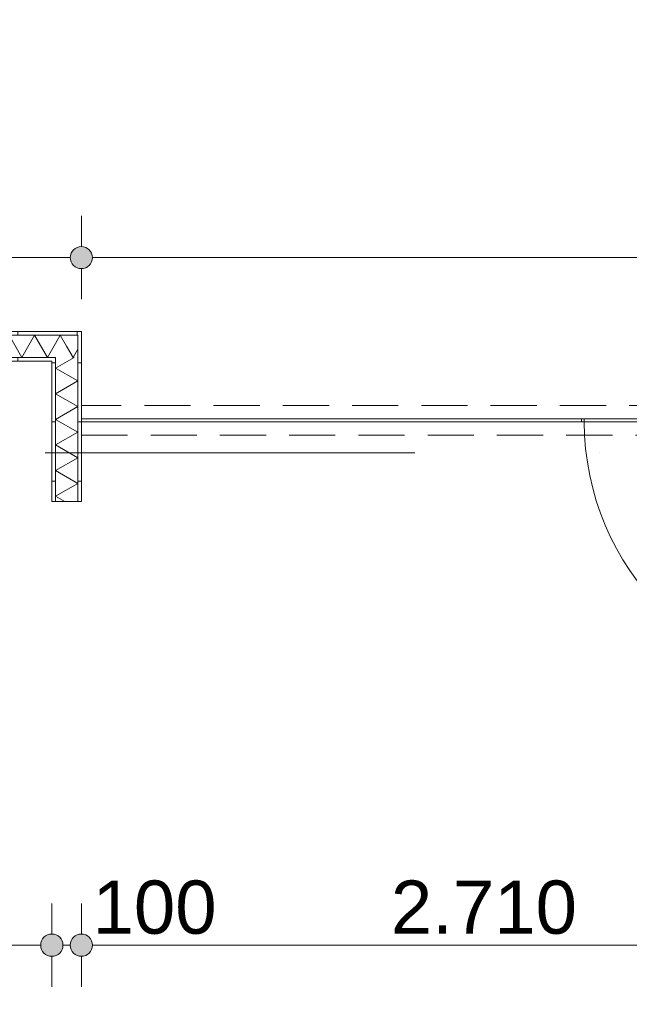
# Model space of a CAD drawing. Header units: millimetres. Extents: x -54205 to 352602, y -8439 to 61516.
# Tile 38 of 189: x 22206 to 24267, y 8631 to 11960. Entities that reach past the tile are written whole.
import ezdxf
from ezdxf.enums import TextEntityAlignment as Align

# ---------------------------------------------------------------- set-up
doc = ezdxf.new("R2010")
doc.units = ezdxf.units.MM
doc.header["$MEASUREMENT"] = 0
doc.linetypes.add('streep-punt', pattern=[2500, 1250, -625, 0, -625])
doc.linetypes.add('streeplijn fijn', pattern=[234.119993, 155.999994, -78.119999])
for name, color, linetype in [('Maatvoering 1_ 100', 7, 'Continuous'), ('Maatvoering 1_ 100 2D arcering', 7, 'Continuous'), ('New_22 NC Binnenwanden', 7, 'Continuous'), ('New_22 NC Binnenwanden Deuren', 7, 'Continuous'), ('New_22 NC Binnenwanden Doorsnede-arcering', 7, 'Continuous'), ('New_22 NC Binnenwanden Laagscheidingslijnen', 7, 'Continuous'), ('New_Maatvoering 1_ 100', 7, 'Continuous'), ('New_Maatvoering 1_ 100 2D arcering', 7, 'Continuous'), ('New_Ruimtefuncties Zone omranding', 7, 'Continuous'), ('Stramien', 7, 'Continuous')]:
    doc.layers.add(name, color=color, linetype=linetype)
doc.styles.add('GENERATED_STYLE_1', font='arial.ttf')
doc.styles.add('GENERATED_STYLE_2', font='arial.ttf')
doc.dimstyles.new('GENERATED_STYLE__2', dxfattribs={"dimtxt": 250, "dimasz": 142.5, "dimexe": 0.18, "dimexo": 0.0625, "dimgap": 0, "dimtad": 1, "dimtih": 1, "dimtoh": 1, "dimdec": 0, "dimzin": 0, "dimdsep": 46, "dimtxsty": 'GENERATED_STYLE_2', "dimblk": 'ARROWHEAD_11', "dimblk1": 'ARROWHEAD_11', "dimblk2": 'ARROWHEAD_11', "dimcen": 0.09, "dimse1": 1, "dimse2": 1, "dimclrd": 1, "dimclre": 1, "dimclrt": 2, "dimadec": 1, "dimazin": 0, "dimtfac": 1, "dimtdec": 4, "dimtmove": 0, "dimatfit": 3, "dimfxl": 1, "dimtolj": 1, "dimtzin": 0, "dimarcsym": 0})
doc.dimstyles.new('GENERATED_STYLE__3', dxfattribs={"dimtxt": 179.999995, "dimasz": 142.5, "dimexe": 0.18, "dimexo": 0.0625, "dimgap": 0, "dimtad": 1, "dimtih": 1, "dimtoh": 1, "dimdec": 0, "dimzin": 0, "dimdsep": 46, "dimtxsty": 'GENERATED_STYLE_1', "dimblk": 'ARROWHEAD_11', "dimblk1": 'ARROWHEAD_11', "dimblk2": 'ARROWHEAD_11', "dimcen": 0.09, "dimse1": 1, "dimse2": 1, "dimclrd": 1, "dimclre": 1, "dimclrt": 2, "dimadec": 1, "dimazin": 0, "dimtfac": 1, "dimtdec": 4, "dimtmove": 0, "dimatfit": 3, "dimfxl": 1, "dimtolj": 1, "dimtzin": 0, "dimarcsym": 0})
doc.dimstyles.new('GENERATED_STYLE__4', dxfattribs={"dimtxt": 250, "dimasz": 142.5, "dimexe": 0.18, "dimexo": 0.0625, "dimgap": 0, "dimtad": 1, "dimdec": 0, "dimzin": 0, "dimdsep": 46, "dimtxsty": 'GENERATED_STYLE_2', "dimblk": 'ARROWHEAD_11', "dimblk1": 'ARROWHEAD_11', "dimblk2": 'ARROWHEAD_11', "dimcen": 0.09, "dimse1": 1, "dimse2": 1, "dimclrd": 1, "dimclre": 1, "dimclrt": 2, "dimadec": 1, "dimazin": 0, "dimtfac": 1, "dimtdec": 4, "dimtmove": 0, "dimatfit": 3, "dimfxl": 1, "dimtolj": 1, "dimtzin": 0, "dimarcsym": 0})
doc.dimstyles.new('GENERATED_STYLE__7', dxfattribs={"dimtxt": 179.999995, "dimasz": 142.5, "dimexe": 0.18, "dimexo": 0.0625, "dimgap": 0, "dimtad": 1, "dimdec": 0, "dimzin": 0, "dimdsep": 46, "dimtxsty": 'GENERATED_STYLE_1', "dimblk": 'ARROWHEAD_11', "dimblk1": 'ARROWHEAD_11', "dimblk2": 'ARROWHEAD_11', "dimcen": 0.09, "dimse1": 1, "dimse2": 1, "dimclrd": 1, "dimclre": 1, "dimclrt": 2, "dimadec": 1, "dimazin": 0, "dimtfac": 1, "dimtdec": 4, "dimtmove": 0, "dimatfit": 3, "dimfxl": 1, "dimtolj": 1, "dimtzin": 0, "dimarcsym": 0})
pattern_1 = [(270, (0, 0), (200, 0), [])]
pattern_2 = [(180, (0, 0), (0, 200), [])]

# ---------------------------------------------------------------- blocks, each defined once
blk = doc.blocks.new('*X362')
at = {"layer": 'New_22 NC Binnenwanden Doorsnede-arcering', "color": 7, "linetype": 'Continuous', "lineweight": 0}
for p in [(22365.1, 10856), (22402.5, 10845.7)]:
    blk.add_line(p, (22386.8, 10818.4), dxfattribs=at)
blk = doc.blocks.new('*X363')
at = {"layer": 'New_22 NC Binnenwanden Doorsnede-arcering', "color": 7, "linetype": 'Continuous', "lineweight": 0}
for q in [(22327.5, 10865.8), (22365.1, 10856)]:
    blk.add_line((22343.5, 10893.4), q, dxfattribs=at)
blk = doc.blocks.new('*X364')
at = {"layer": 'New_22 NC Binnenwanden Doorsnede-arcering', "color": 7, "linetype": 'Continuous', "lineweight": 0}
for p, q in [((22170.3, 10893.4), (22213.6, 10818.4)), ((22256.9, 10893.4), (22213.6, 10818.4)), ((22256.9, 10893.4), (22300.2, 10818.4)), ((22327.5, 10865.8), (22300.2, 10818.4))]:
    blk.add_line(p, q, dxfattribs=at)
blk = doc.blocks.new('Wall_139_1', base_point=(18000, 10805.9))
at = {"layer": 'New_22 NC Binnenwanden Doorsnede-arcering', "linetype": 'Continuous', "lineweight": 0, "true_color": 0x000000}
h = blk.add_hatch(dxfattribs=at)
h.set_pattern_fill('930_Lijnen_vert_200_0001', color=18, style=0, pattern_type=2)
h.set_pattern_definition(pattern_1)
h.paths.add_polyline_path([(22402.5, 10905.9), (18075, 10905.9), (18075, 10893.4), (22402.5, 10893.4)])
h = blk.add_hatch(dxfattribs=at)
h.set_pattern_fill('930_Lijnen_vert_200_0001', color=18, style=0, pattern_type=2)
h.set_pattern_definition(pattern_1)
h.paths.add_polyline_path([(22402.5, 10893.4), (22415, 10893.4), (22415, 10905.9)])
h = blk.add_hatch(dxfattribs=at)
h.set_pattern_fill('930_Lijnen_vert_200_0001', color=18, style=0, pattern_type=2)
h.set_pattern_definition(pattern_1)
h.paths.add_polyline_path([(22402.5, 10893.4), (22415, 10905.9), (22402.5, 10905.9)])
h = blk.add_hatch(dxfattribs=at)
h.set_pattern_fill('930_Lijnen_vert_200_0001', color=18, style=0, pattern_type=2)
h.set_pattern_definition(pattern_1)
h.paths.add_polyline_path([(22315, 10818.4), (18075, 10818.4), (18075, 10805.9), (22315, 10805.9)])
h = blk.add_hatch(dxfattribs=at)
h.set_pattern_fill('930_Lijnen_vert_200_0001', color=18, style=0, pattern_type=2)
h.set_pattern_definition(pattern_1)
h.paths.add_polyline_path([(22315, 10805.9), (22327.5, 10805.9), (22327.5, 10818.4)])
h = blk.add_hatch(dxfattribs=at)
h.set_pattern_fill('930_Lijnen_vert_200_0001', color=18, style=0, pattern_type=2)
h.set_pattern_definition(pattern_1)
h.paths.add_polyline_path([(22315, 10805.9), (22327.5, 10818.4), (22315, 10818.4)])
at = {"layer": 'New_22 NC Binnenwanden', "color": 1, "linetype": 'Continuous', "lineweight": 0, "flags": 128}
for points in [[(22415, 10905.9), (18075, 10905.9)], [(22415, 10905.9), (22415, 10893.4)], [(21870, 10805.9), (22315, 10805.9)]]:
    blk.add_lwpolyline(points, dxfattribs=at)
at = {"layer": 'New_22 NC Binnenwanden Laagscheidingslijnen', "color": 1, "linetype": 'Continuous', "lineweight": 0}
for p, q in [((22327.5, 10893.4), (18075, 10893.4)), ((22402.5, 10893.4), (22327.5, 10893.4)), ((22402.5, 10818.4), (22402.5, 10893.4)), ((18075, 10818.4), (22327.5, 10818.4)), ((22327.5, 10805.9), (22327.5, 10818.4))]:
    blk.add_line(p, q, dxfattribs=at)
at = {"layer": 'New_22 NC Binnenwanden', "color": 1, "lineweight": 0}
for name in ['*X364', '*X363', '*X362']:
    blk.add_blockref(name, (0, 0), dxfattribs=at)
blk = doc.blocks.new('*X369')
at = {"layer": 'New_22 NC Binnenwanden Doorsnede-arcering', "color": 7, "linetype": 'Continuous', "lineweight": 0}
for p, q in [((22390.5, 10818.4), (22327.5, 10782)), ((22402.5, 10738.7), (22327.5, 10782)), ((22402.5, 10738.7), (22327.5, 10695.4)), ((22402.5, 10652.1), (22327.5, 10695.4)), ((22402.5, 10652.1), (22327.5, 10608.8)), ((22402.5, 10565.5), (22327.5, 10608.8)), ((22402.5, 10565.5), (22327.5, 10522.2)), ((22402.5, 10478.9), (22327.5, 10522.2)), ((22402.5, 10478.9), (22327.5, 10435.6)), ((22402.5, 10392.3), (22327.5, 10435.6)), ((22402.5, 10392.3), (22327.5, 10349)), ((22358.8, 10330.9), (22327.5, 10349))]:
    blk.add_line(p, q, dxfattribs=at)
blk = doc.blocks.new('Wall_141_1', base_point=(22315, 10330.9))
at = {"layer": 'New_22 NC Binnenwanden Doorsnede-arcering', "linetype": 'Continuous', "lineweight": 0, "true_color": 0x000000}
h = blk.add_hatch(dxfattribs=at)
h.set_pattern_fill('930_Lijnen_vert_200_0001', color=18, style=0, pattern_type=2)
h.set_pattern_definition(pattern_2)
h.paths.add_polyline_path([(22402.5, 10893.4), (22402.5, 10330.9), (22415, 10330.9), (22415, 10893.4)])
h = blk.add_hatch(dxfattribs=at)
h.set_pattern_fill('930_Lijnen_vert_200_0001', color=18, style=0, pattern_type=2)
h.set_pattern_definition(pattern_2)
h.paths.add_polyline_path([(22315, 10805.9), (22315, 10330.9), (22327.5, 10330.9), (22327.5, 10805.9)])
at = {"layer": 'New_22 NC Binnenwanden', "color": 1, "linetype": 'Continuous', "lineweight": 0, "flags": 128}
for points in [[(22415, 10330.9), (22415, 10893.4)], [(22315, 10805.9), (22315, 10330.9)], [(22327.5, 10330.9), (22315, 10330.9)], [(22402.5, 10330.9), (22327.5, 10330.9)], [(22415, 10330.9), (22402.5, 10330.9)]]:
    blk.add_lwpolyline(points, dxfattribs=at)
at = {"layer": 'New_22 NC Binnenwanden Laagscheidingslijnen', "color": 1, "linetype": 'Continuous', "lineweight": 0}
for p, q in [((22402.5, 10818.4), (22402.5, 10893.4)), ((22327.5, 10805.9), (22327.5, 10818.4)), ((22327.5, 10805.9), (22327.5, 10330.9)), ((22402.5, 10330.9), (22402.5, 10818.4))]:
    blk.add_line(p, q, dxfattribs=at)
at = {"layer": 'New_22 NC Binnenwanden', "color": 1, "lineweight": 0}
blk.add_blockref('*X369', (0, 0), dxfattribs=at)
blk = doc.blocks.new('D1 27_7')
at = {"layer": 'New_22 NC Binnenwanden Deuren', "color": 1, "linetype": 'Continuous', "lineweight": 0}
for p, q in [((450, 0), (450, 900)), ((-460, 0), (-460, -10)), ((-450, 0), (450, 0)), ((-450, -10), (-450, 0)), ((450, 0), (450, -10)), ((460, 0), (460, -10)), ((450, -10), (-450, -10))]:
    blk.add_line(p, q, dxfattribs=at)
blk.add_arc((450, 0), 900, 90, 180, dxfattribs=at)
blk = doc.blocks.new('Wall_157_1', base_point=(22415, 10605.9))
at = {"layer": 'New_22 NC Binnenwanden', "color": 1, "linetype": 'Continuous', "lineweight": 0}
for p, q in [((24105, 10600.9), (24105, 10610.9)), ((25025, 10600.9), (25025, 10610.9))]:
    blk.add_line(p, q, dxfattribs=at)
at = {"layer": 'New_22 NC Binnenwanden', "color": 1, "linetype": 'Continuous', "lineweight": 0, "flags": 128}
for points in [[(24105, 10610.9), (22415, 10610.9)], [(22415, 10610.9), (22415, 10600.9)], [(22415, 10600.9), (24105, 10600.9)], [(25125, 10610.9), (25025, 10610.9)], [(25025, 10600.9), (25125, 10600.9)], [(25125, 10600.9), (25125, 10610.9)]]:
    blk.add_lwpolyline(points, dxfattribs=at)
at = {"layer": 'New_22 NC Binnenwanden Deuren', "color": 1, "linetype": 'Continuous', "lineweight": 0, "xscale": -1, "zscale": 1000, "rotation": 180}
blk.add_blockref('D1 27_7', (24565, 10600.9), dxfattribs=at)
blk = doc.blocks.new('Wall_201_1', base_point=(22415, 10605.9))
at = {"layer": 'New_22 NC Binnenwanden', "color": 9, "linetype": 'streeplijn fijn', "lineweight": 0, "flags": 128}
for points in [[(25125, 10655.9), (22415, 10655.9)], [(22415, 10655.9), (22415, 10643.4)], [(22415, 10643.4), (22415, 10568.4)], [(22415, 10568.4), (22415, 10555.9)], [(22415, 10555.9), (25125, 10555.9)]]:
    blk.add_lwpolyline(points, dxfattribs=at)
blk = doc.blocks.new('Standard grid marker_2')
at = {"layer": 'Stramien', "color": 1, "linetype": 'streep-punt', "lineweight": 0}
blk.add_line((1000, 0), (37608.9, 0), dxfattribs=at)
at = {"layer": 'Stramien', "color": 2, "lineweight": 0, "style": 'GENERATED_STYLE_1'}
blk.add_attdef('AC_MarkerText_1', text='', height=350, dxfattribs=at).set_placement((-500, 175), align=Align.TOP_CENTER)
blk = doc.blocks.new('*D979')
at = {"layer": 'Maatvoering 1_ 100 2D arcering', "linetype": 'Continuous', "lineweight": 0}
for points in [[(-267.5, -1384.3), (-264.6, -1398.7), (-256.5, -1410.8), (-244.4, -1419), (-230, -1421.8), (-215.6, -1419), (-203.5, -1410.8), (-195.4, -1398.7), (-192.5, -1384.3), (-195.4, -1370), (-203.5, -1357.8), (-215.6, -1349.7), (-230, -1346.8), (-244.4, -1349.7), (-256.5, -1357.8), (-264.6, -1370)], [(57892.5, -1384.3), (57895.4, -1398.7), (57903.5, -1410.8), (57915.6, -1419), (57930, -1421.8), (57944.4, -1419), (57956.5, -1410.8), (57964.6, -1398.7), (57967.5, -1384.3), (57964.6, -1370), (57956.5, -1357.8), (57944.4, -1349.7), (57930, -1346.8), (57915.6, -1349.7), (57903.5, -1357.8), (57895.4, -1370)]]:
    blk.add_hatch(color=1, dxfattribs=at).paths.add_polyline_path(points)
at = {"layer": 'Maatvoering 1_ 100', "color": 1, "linetype": 'Continuous', "lineweight": 0}
for p, q in [((57930, -1346.8), (57930, -1243.7)), ((-192.5, -1384.3), (57892.5, -1384.3)), ((57967.5, -1384.3), (58005, -1384.3)), ((57930, -1524.9), (57930, -1421.8))]:
    blk.add_line(p, q, dxfattribs=at)
blk.add_circle((57930, -1384.3), 37.5, dxfattribs=at)
at = {"layer": 'Maatvoering 1_ 100', "color": 2, "lineweight": 0, "insert": (28325.7, -1334.3), "char_height": 250, "attachment_point": 7, "style": 'GENERATED_STYLE_2'}
blk.add_mtext('\\A1;{\\pql;\\fArial|b1|i0|c0|p0;\\W1.000000;58.160}', dxfattribs=at)
blk = doc.blocks.new('ARROWHEAD_11')
at = {"color": 0, "linetype": 'Continuous', "lineweight": 0}
blk.add_line((0, 0), (-1, 0), dxfattribs=at)
at = {"color": 0, "linetype": 'Continuous', "lineweight": 0, "const_width": 0.25, "flags": 128}
blk.add_lwpolyline([(-0.125, 0, 1), (0.125, 0, 1)], format="xyb", close=True, dxfattribs=at)
blk = doc.blocks.new('*D981')
at = {"layer": 'New_Maatvoering 1_ 100 2D arcering', "linetype": 'Continuous', "lineweight": 0}
for points in [[(-267.5, -384.3), (-264.6, -398.7), (-256.5, -410.8), (-244.4, -419), (-230, -421.8), (-215.6, -419), (-203.5, -410.8), (-195.4, -398.7), (-192.5, -384.3), (-195.4, -370), (-203.5, -357.8), (-215.6, -349.7), (-230, -346.8), (-244.4, -349.7), (-256.5, -357.8), (-264.6, -370)], [(32638, -384.3), (32640.8, -398.7), (32649, -410.8), (32661.1, -419), (32675.5, -421.8), (32689.8, -419), (32702, -410.8), (32710.1, -398.7), (32713, -384.3), (32710.1, -370), (32702, -357.8), (32689.8, -349.7), (32675.5, -346.8), (32661.1, -349.7), (32649, -357.8), (32640.8, -370)]]:
    blk.add_hatch(color=1, dxfattribs=at).paths.add_polyline_path(points)
at = {"layer": 'New_Maatvoering 1_ 100', "color": 1, "linetype": 'Continuous', "lineweight": 0}
blk.add_line((-192.5, -384.3), (32638, -384.3), dxfattribs=at)
blk.add_circle((32675.5, -384.3), 37.5, dxfattribs=at)
at = {"layer": 'New_Maatvoering 1_ 100', "color": 2, "lineweight": 0, "insert": (15845.2, -348.3), "char_height": 180, "attachment_point": 7, "style": 'GENERATED_STYLE_1'}
blk.add_mtext('\\A1;{\\pql;\\fArial|b0|i0|c0|p0;\\W1.000000;32.905}', dxfattribs=at)
blk = doc.blocks.new('*D1018')
at = {"layer": 'Maatvoering 1_ 100 2D arcering', "linetype": 'Continuous', "lineweight": 0}
for points in [[(64027.5, 27835.9), (64030.4, 27821.6), (64038.5, 27809.4), (64050.6, 27801.3), (64065, 27798.4), (64079.4, 27801.3), (64091.5, 27809.4), (64099.6, 27821.6), (64102.5, 27835.9), (64099.6, 27850.3), (64091.5, 27862.4), (64079.4, 27870.6), (64065, 27873.4), (64050.6, 27870.6), (64038.5, 27862.4), (64030.4, 27850.3)], [(64027.5, 3115.7), (64030.4, 3101.3), (64038.5, 3089.1), (64050.6, 3081), (64065, 3078.2), (64079.4, 3081), (64091.5, 3089.1), (64099.6, 3101.3), (64102.5, 3115.7), (64099.6, 3130), (64091.5, 3142.2), (64079.4, 3150.3), (64065, 3153.2), (64050.6, 3150.3), (64038.5, 3142.2), (64030.4, 3130)]]:
    blk.add_hatch(color=1, dxfattribs=at).paths.add_polyline_path(points)
at = {"layer": 'Maatvoering 1_ 100', "color": 1, "linetype": 'Continuous', "lineweight": 0}
for p, q in [((64065, 27873.4), (64065, 27910.9)), ((64027.5, 27835.9), (63924.4, 27835.9)), ((64205.6, 27835.9), (64102.5, 27835.9)), ((64065, 3153.2), (64065, 27798.4)), ((64027.5, 3115.7), (63924.4, 3115.7)), ((64205.6, 3115.7), (64102.5, 3115.7)), ((64065, 3040.7), (64065, 3078.2))]:
    blk.add_line(p, q, dxfattribs=at)
for centre in [(64065, 27835.9), (64065, 3115.7)]:
    blk.add_circle(centre, 37.5, dxfattribs=at)
at = {"layer": 'Maatvoering 1_ 100', "color": 2, "lineweight": 0, "insert": (64015, 14951.5), "char_height": 250, "attachment_point": 7, "rotation": 90, "style": 'GENERATED_STYLE_2'}
blk.add_mtext('\\A1;{\\pql;\\fArial|b1|i0|c0|p0;\\W1.000000;24.720}', dxfattribs=at)
blk = doc.blocks.new('*D1025')
at = {"layer": 'New_Maatvoering 1_ 100 2D arcering', "linetype": 'Continuous', "lineweight": 0}
for points in [[(63027.5, 10660.9), (63030.4, 10646.6), (63038.5, 10634.4), (63050.6, 10626.3), (63065, 10623.4), (63079.4, 10626.3), (63091.5, 10634.4), (63099.6, 10646.6), (63102.5, 10660.9), (63099.6, 10675.3), (63091.5, 10687.4), (63079.4, 10695.6), (63065, 10698.4), (63050.6, 10695.6), (63038.5, 10687.4), (63030.4, 10675.3)], [(63027.5, 3115.7), (63030.4, 3101.3), (63038.5, 3089.1), (63050.6, 3081), (63065, 3078.2), (63079.4, 3081), (63091.5, 3089.1), (63099.6, 3101.3), (63102.5, 3115.7), (63099.6, 3130), (63091.5, 3142.2), (63079.4, 3150.3), (63065, 3153.2), (63050.6, 3150.3), (63038.5, 3142.2), (63030.4, 3130)]]:
    blk.add_hatch(color=1, dxfattribs=at).paths.add_polyline_path(points)
at = {"layer": 'New_Maatvoering 1_ 100', "color": 1, "linetype": 'Continuous', "lineweight": 0}
for p, q in [((63027.5, 10660.9), (62924.4, 10660.9)), ((63205.6, 10660.9), (63102.5, 10660.9)), ((63065, 3153.2), (63065, 10623.4)), ((63027.5, 3115.7), (62924.4, 3115.7)), ((63205.6, 3115.7), (63102.5, 3115.7)), ((63065, 3040.7), (63065, 3078.2))]:
    blk.add_line(p, q, dxfattribs=at)
for centre in [(63065, 10660.9), (63065, 3115.7)]:
    blk.add_circle(centre, 37.5, dxfattribs=at)
at = {"layer": 'New_Maatvoering 1_ 100', "color": 2, "lineweight": 0, "insert": (63029, 6579.4), "char_height": 180, "attachment_point": 7, "rotation": 90, "style": 'GENERATED_STYLE_1'}
blk.add_mtext('\\A1;{\\pql;\\fArial|b0|i0|c0|p0;\\W1.000000;7.545}', dxfattribs=at)
blk = doc.blocks.new('*D1065')
at = {"layer": 'New_Maatvoering 1_ 100 2D arcering', "linetype": 'Continuous', "lineweight": 0}
for points in [[(18037.5, 8430.9), (18040.4, 8416.6), (18048.5, 8404.4), (18060.6, 8396.3), (18075, 8393.4), (18089.4, 8396.3), (18101.5, 8404.4), (18109.6, 8416.6), (18112.5, 8430.9), (18109.6, 8445.3), (18101.5, 8457.4), (18089.4, 8465.6), (18075, 8468.4), (18060.6, 8465.6), (18048.5, 8457.4), (18040.4, 8445.3)], [(25087.5, 8430.9), (25090.4, 8416.6), (25098.5, 8404.4), (25110.6, 8396.3), (25125, 8393.4), (25139.4, 8396.3), (25151.5, 8404.4), (25159.6, 8416.6), (25162.5, 8430.9), (25159.6, 8445.3), (25151.5, 8457.4), (25139.4, 8465.6), (25125, 8468.4), (25110.6, 8465.6), (25098.5, 8457.4), (25090.4, 8445.3)]]:
    blk.add_hatch(color=1, dxfattribs=at).paths.add_polyline_path(points)
at = {"layer": 'New_Maatvoering 1_ 100', "color": 1, "linetype": 'Continuous', "lineweight": 0}
for p, q in [((18075, 8468.4), (18075, 8571.5)), ((18112.5, 8430.9), (25087.5, 8430.9)), ((18075, 8290.3), (18075, 8393.4))]:
    blk.add_line(p, q, dxfattribs=at)
blk.add_circle((18075, 8430.9), 37.5, dxfattribs=at)
at = {"layer": 'New_Maatvoering 1_ 100', "color": 2, "lineweight": 0, "char_height": 180, "attachment_point": 7, "style": 'GENERATED_STYLE_1'}
for s, insert in [('\\A1;{\\pql;\\fArial|b0|i0|c0|p0;\\W1.000000;7.050}', (21291.1, 8466.9)), ('\\A1;{\\pql;\\fArial|b0|i0|c0|p0;\\W1.000000;150}', (24675.6, 8466.9))]:
    blk.add_mtext(s, dxfattribs=dict(at, insert=insert))
blk = doc.blocks.new('*D1082')
at = {"layer": 'New_Maatvoering 1_ 100 2D arcering', "linetype": 'Continuous', "lineweight": 0}
for points in [[(20687.5, 8830.9), (20690.4, 8816.6), (20698.5, 8804.4), (20710.6, 8796.3), (20725, 8793.4), (20739.4, 8796.3), (20751.5, 8804.4), (20759.6, 8816.6), (20762.5, 8830.9), (20759.6, 8845.3), (20751.5, 8857.4), (20739.4, 8865.6), (20725, 8868.4), (20710.6, 8865.6), (20698.5, 8857.4), (20690.4, 8845.3)], [(22277.5, 8830.9), (22280.4, 8816.6), (22288.5, 8804.4), (22300.6, 8796.3), (22315, 8793.4), (22329.4, 8796.3), (22341.5, 8804.4), (22349.6, 8816.6), (22352.5, 8830.9), (22349.6, 8845.3), (22341.5, 8857.4), (22329.4, 8865.6), (22315, 8868.4), (22300.6, 8865.6), (22288.5, 8857.4), (22280.4, 8845.3)]]:
    blk.add_hatch(color=1, dxfattribs=at).paths.add_polyline_path(points)
at = {"layer": 'New_Maatvoering 1_ 100', "color": 1, "linetype": 'Continuous', "lineweight": 0}
for p, q in [((20725, 8868.4), (20725, 8971.5)), ((22315, 8868.4), (22315, 8971.5)), ((20762.5, 8830.9), (22277.5, 8830.9)), ((20725, 8690.3), (20725, 8793.4)), ((22315, 8690.3), (22315, 8793.4))]:
    blk.add_line(p, q, dxfattribs=at)
for centre in [(20725, 8830.9), (22315, 8830.9)]:
    blk.add_circle(centre, 37.5, dxfattribs=at)
at = {"layer": 'New_Maatvoering 1_ 100', "color": 2, "lineweight": 0, "insert": (21211.1, 8866.9), "char_height": 180, "attachment_point": 7, "style": 'GENERATED_STYLE_1'}
blk.add_mtext('\\A1;{\\pql;\\fArial|b0|i0|c0|p0;\\W1.000000;1.590}', dxfattribs=at)
blk = doc.blocks.new('*D1083')
at = {"layer": 'New_Maatvoering 1_ 100 2D arcering', "linetype": 'Continuous', "lineweight": 0}
for points in [[(22277.5, 8830.9), (22280.4, 8816.6), (22288.5, 8804.4), (22300.6, 8796.3), (22315, 8793.4), (22329.4, 8796.3), (22341.5, 8804.4), (22349.6, 8816.6), (22352.5, 8830.9), (22349.6, 8845.3), (22341.5, 8857.4), (22329.4, 8865.6), (22315, 8868.4), (22300.6, 8865.6), (22288.5, 8857.4), (22280.4, 8845.3)], [(22377.5, 8830.9), (22380.4, 8816.6), (22388.5, 8804.4), (22400.6, 8796.3), (22415, 8793.4), (22429.4, 8796.3), (22441.5, 8804.4), (22449.6, 8816.6), (22452.5, 8830.9), (22449.6, 8845.3), (22441.5, 8857.4), (22429.4, 8865.6), (22415, 8868.4), (22400.6, 8865.6), (22388.5, 8857.4), (22380.4, 8845.3)]]:
    blk.add_hatch(color=1, dxfattribs=at).paths.add_polyline_path(points)
at = {"layer": 'New_Maatvoering 1_ 100', "color": 1, "linetype": 'Continuous', "lineweight": 0}
for p, q in [((22315, 8868.4), (22315, 8971.5)), ((22415, 8868.4), (22415, 8971.5)), ((22352.5, 8830.9), (22377.5, 8830.9)), ((22315, 8690.3), (22315, 8793.4)), ((22415, 8690.3), (22415, 8793.4))]:
    blk.add_line(p, q, dxfattribs=at)
for centre in [(22315, 8830.9), (22415, 8830.9)]:
    blk.add_circle(centre, 37.5, dxfattribs=at)
blk = doc.blocks.new('*D1084')
at = {"layer": 'New_Maatvoering 1_ 100 2D arcering', "linetype": 'Continuous', "lineweight": 0}
for points in [[(22377.5, 8830.9), (22380.4, 8816.6), (22388.5, 8804.4), (22400.6, 8796.3), (22415, 8793.4), (22429.4, 8796.3), (22441.5, 8804.4), (22449.6, 8816.6), (22452.5, 8830.9), (22449.6, 8845.3), (22441.5, 8857.4), (22429.4, 8865.6), (22415, 8868.4), (22400.6, 8865.6), (22388.5, 8857.4), (22380.4, 8845.3)], [(25087.5, 8830.9), (25090.4, 8816.6), (25098.5, 8804.4), (25110.6, 8796.3), (25125, 8793.4), (25139.4, 8796.3), (25151.5, 8804.4), (25159.6, 8816.6), (25162.5, 8830.9), (25159.6, 8845.3), (25151.5, 8857.4), (25139.4, 8865.6), (25125, 8868.4), (25110.6, 8865.6), (25098.5, 8857.4), (25090.4, 8845.3)]]:
    blk.add_hatch(color=1, dxfattribs=at).paths.add_polyline_path(points)
at = {"layer": 'New_Maatvoering 1_ 100', "color": 1, "linetype": 'Continuous', "lineweight": 0}
for p, q in [((22415, 8868.4), (22415, 8971.5)), ((22452.5, 8830.9), (25087.5, 8830.9)), ((22415, 8690.3), (22415, 8793.4))]:
    blk.add_line(p, q, dxfattribs=at)
blk.add_circle((22415, 8830.9), 37.5, dxfattribs=at)
at = {"layer": 'New_Maatvoering 1_ 100', "color": 2, "lineweight": 0, "char_height": 180, "attachment_point": 7, "style": 'GENERATED_STYLE_1'}
for s, insert in [('\\A1;{\\pql;\\fArial|b0|i0|c0|p0;\\W1.000000;100}', (22452.5, 8866.9)), ('\\A1;{\\pql;\\fArial|b0|i0|c0|p0;\\W1.000000;2.710}', (23461.1, 8866.9)), ('\\A1;{\\pql;\\fArial|b0|i0|c0|p0;\\W1.000000;150}', (24675.6, 8866.9))]:
    blk.add_mtext(s, dxfattribs=dict(at, insert=insert))
blk = doc.blocks.new('*D1100')
at = {"layer": 'New_Maatvoering 1_ 100 2D arcering', "linetype": 'Continuous', "lineweight": 0}
for points in [[(13547.5, 11155.9), (13550.4, 11141.6), (13558.5, 11129.4), (13570.6, 11121.3), (13585, 11118.4), (13599.4, 11121.3), (13611.5, 11129.4), (13619.6, 11141.6), (13622.5, 11155.9), (13619.6, 11170.3), (13611.5, 11182.4), (13599.4, 11190.6), (13585, 11193.4), (13570.6, 11190.6), (13558.5, 11182.4), (13550.4, 11170.3)], [(22377.5, 11155.9), (22380.4, 11141.6), (22388.5, 11129.4), (22400.6, 11121.3), (22415, 11118.4), (22429.4, 11121.3), (22441.5, 11129.4), (22449.6, 11141.6), (22452.5, 11155.9), (22449.6, 11170.3), (22441.5, 11182.4), (22429.4, 11190.6), (22415, 11193.4), (22400.6, 11190.6), (22388.5, 11182.4), (22380.4, 11170.3)]]:
    blk.add_hatch(color=1, dxfattribs=at).paths.add_polyline_path(points)
at = {"layer": 'New_Maatvoering 1_ 100', "color": 1, "linetype": 'Continuous', "lineweight": 0}
for p, q in [((13585, 11193.4), (13585, 11296.5)), ((22415, 11193.4), (22415, 11296.5)), ((13622.5, 11155.9), (22377.5, 11155.9)), ((13585, 11015.3), (13585, 11118.4)), ((22415, 11015.3), (22415, 11118.4))]:
    blk.add_line(p, q, dxfattribs=at)
for centre in [(13585, 11155.9), (22415, 11155.9)]:
    blk.add_circle(centre, 37.5, dxfattribs=at)
at = {"layer": 'New_Maatvoering 1_ 100', "color": 2, "lineweight": 0, "insert": (17691.1, 11191.9), "char_height": 180, "attachment_point": 7, "style": 'GENERATED_STYLE_1'}
blk.add_mtext('\\A1;{\\pql;\\fArial|b0|i0|c0|p0;\\W1.000000;8.830}', dxfattribs=at)
blk = doc.blocks.new('*D1101')
at = {"layer": 'New_Maatvoering 1_ 100 2D arcering', "linetype": 'Continuous', "lineweight": 0}
for points in [[(22377.5, 11155.9), (22380.4, 11141.6), (22388.5, 11129.4), (22400.6, 11121.3), (22415, 11118.4), (22429.4, 11121.3), (22441.5, 11129.4), (22449.6, 11141.6), (22452.5, 11155.9), (22449.6, 11170.3), (22441.5, 11182.4), (22429.4, 11190.6), (22415, 11193.4), (22400.6, 11190.6), (22388.5, 11182.4), (22380.4, 11170.3)], [(26862.5, 11155.9), (26865.4, 11141.6), (26873.5, 11129.4), (26885.6, 11121.3), (26900, 11118.4), (26914.4, 11121.3), (26926.5, 11129.4), (26934.6, 11141.6), (26937.5, 11155.9), (26934.6, 11170.3), (26926.5, 11182.4), (26914.4, 11190.6), (26900, 11193.4), (26885.6, 11190.6), (26873.5, 11182.4), (26865.4, 11170.3)]]:
    blk.add_hatch(color=1, dxfattribs=at).paths.add_polyline_path(points)
at = {"layer": 'New_Maatvoering 1_ 100', "color": 1, "linetype": 'Continuous', "lineweight": 0}
for p, q in [((22415, 11193.4), (22415, 11296.5)), ((26900, 11193.4), (26900, 11296.5)), ((22452.5, 11155.9), (26862.5, 11155.9)), ((22415, 11015.3), (22415, 11118.4)), ((26900, 11015.3), (26900, 11118.4))]:
    blk.add_line(p, q, dxfattribs=at)
for centre in [(22415, 11155.9), (26900, 11155.9)]:
    blk.add_circle(centre, 37.5, dxfattribs=at)
at = {"layer": 'New_Maatvoering 1_ 100', "color": 2, "lineweight": 0, "insert": (24348.6, 11191.9), "char_height": 180, "attachment_point": 7, "style": 'GENERATED_STYLE_1'}
blk.add_mtext('\\A1;{\\pql;\\fArial|b0|i0|c0|p0;\\W1.000000;4.485}', dxfattribs=at)

msp = doc.modelspace()

# ---------------------------------------------------------------- linework, layer by layer
at = {"layer": 'New_Ruimtefuncties Zone omranding', "color": 240, "linetype": 'Continuous', "lineweight": 0, "true_color": 0xfd1e4a, "flags": 128}
msp.add_lwpolyline([(-770.1, 12718.4), (-770.1, 10673.4), (250, 10673.4), (250, 10650.9), (3550, 10650.9), (3550, 10905.9), (8015, 10905.9), (8015, 10610.9), (10750, 10610.9), (10750, 10655.9), (10850, 10655.9), (10850, 10610.9), (13585, 10610.9), (13585, 10905.9), (22415, 10905.9), (22415, 10610.9), (25125, 10610.9), (25125, 10655.9), (25275, 10655.9), (25275, 10610.9), (26900, 10610.9)], dxfattribs=at)
at = {"layer": 'New_Ruimtefuncties Zone omranding', "color": 41, "linetype": 'Continuous', "lineweight": 0, "true_color": 0xffdd55, "flags": 128}
msp.add_lwpolyline([(18005, 3445.7), (25195, 3445.7), (25195, 4385.7), (25125, 4385.7), (25125, 9290.9), (25195, 9290.9), (25195, 10330.9), (25125, 10330.9), (25125, 10600.9), (22415, 10600.9), (22415, 10330.9), (22315, 10330.9), (22315, 10805.9), (21870, 10805.9), (21870, 10340.9), (21330, 10340.9), (21330, 10805.9), (18075, 10805.9), (18075, 10330.9), (18005, 10330.9), (18005, 9290.9), (18075, 9290.9), (18075, 4385.7), (18005, 4385.7)], close=True, dxfattribs=at)

# ---------------------------------------------------------------- block references
at = {"layer": 'New_22 NC Binnenwanden', "color": 1, "lineweight": 0}
for name, p in [('Wall_139_1', (18000, 10805.9)), ('Wall_141_1', (22315, 10330.9)), ('Wall_201_1', (22415, 10605.9)), ('Wall_157_1', (22415, 10605.9))]:
    msp.add_blockref(name, p, dxfattribs=at)
at = {"layer": 'Stramien', "color": 1, "linetype": 'Continuous', "lineweight": 0, "zscale": 1000}
msp.add_blockref('Standard grid marker_2', (-6208.9, 10495.9), dxfattribs=at)

# ---------------------------------------------------------------- dimensions: what is measured, and where the dimension line sits
at = {"layer": 'Maatvoering 1_ 100', "color": 1, "linetype": 'Continuous', "lineweight": 0}
dim = msp.add_linear_dim(base=(64065, 27835.9), p1=(-230, 3115.7), p2=(32070, 27835.9), angle=90, dimstyle='GENERATED_STYLE__4', dxfattribs=at)
dim.commit()
dim.dimension.update_dxf_attribs({"geometry": '*D1018', "text_midpoint": (63890, 15465.4), "dimtype": 160, "text_rotation": 90})
dim = msp.add_linear_dim(base=(57930, -1384.3), p1=(-230, 3115.7), p2=(57930, 10660.9), dimstyle='GENERATED_STYLE__2', dxfattribs=at)
dim.commit()
dim.dimension.update_dxf_attribs({"geometry": '*D979', "text_midpoint": (28839.6, -1209.3), "dimtype": 160})
at = {"layer": 'New_Maatvoering 1_ 100', "color": 1, "linetype": 'Continuous', "lineweight": 0}
for base, p1, p2, picture, middle in [((22415, 11155.9), (13585, 10905.9), (22415, 10905.9), '*D1100', (17992.6, 11281.9)), ((26900, 11155.9), (22415, 10905.9), (26900, 10905.9), '*D1101', (24650.1, 11281.9)), ((32675.4703, -384.3078), (-230, 3115.659), (32675.4703, 10660.9124), '*D981', (16215.2264, -258.3078)), ((22415, 8830.9), (22315, 10568.4), (22415, 10618.4), '*D1083', (22658, 8956.9)), ((25125, 8830.9), (22415, 10618.4), (25125, 6338.3), '*D1084', (23762.6, 8956.9)), ((22315, 8830.9), (20725, 10568.4), (22315, 10568.4), '*D1082', (21512.6, 8956.9)), ((25125, 8430.9), (18075, 7175.8), (25125, 6338.3), '*D1065', (21592.6, 8556.9))]:
    dim = msp.add_linear_dim(base=base, p1=p1, p2=p2, dimstyle='GENERATED_STYLE__3', dxfattribs=at)
    dim.commit()
    dim.dimension.update_dxf_attribs({"geometry": picture, "text_midpoint": middle, "dimtype": 160})
dim = msp.add_linear_dim(base=(63065, 10660.9), p1=(-230, 3115.7), p2=(57930, 10660.9), angle=90, dimstyle='GENERATED_STYLE__7', dxfattribs=at)
dim.commit()
dim.dimension.update_dxf_attribs({"geometry": '*D1025', "text_midpoint": (62939, 6880.9), "dimtype": 160, "text_rotation": 90})

doc.saveas('drawing.dxf')
